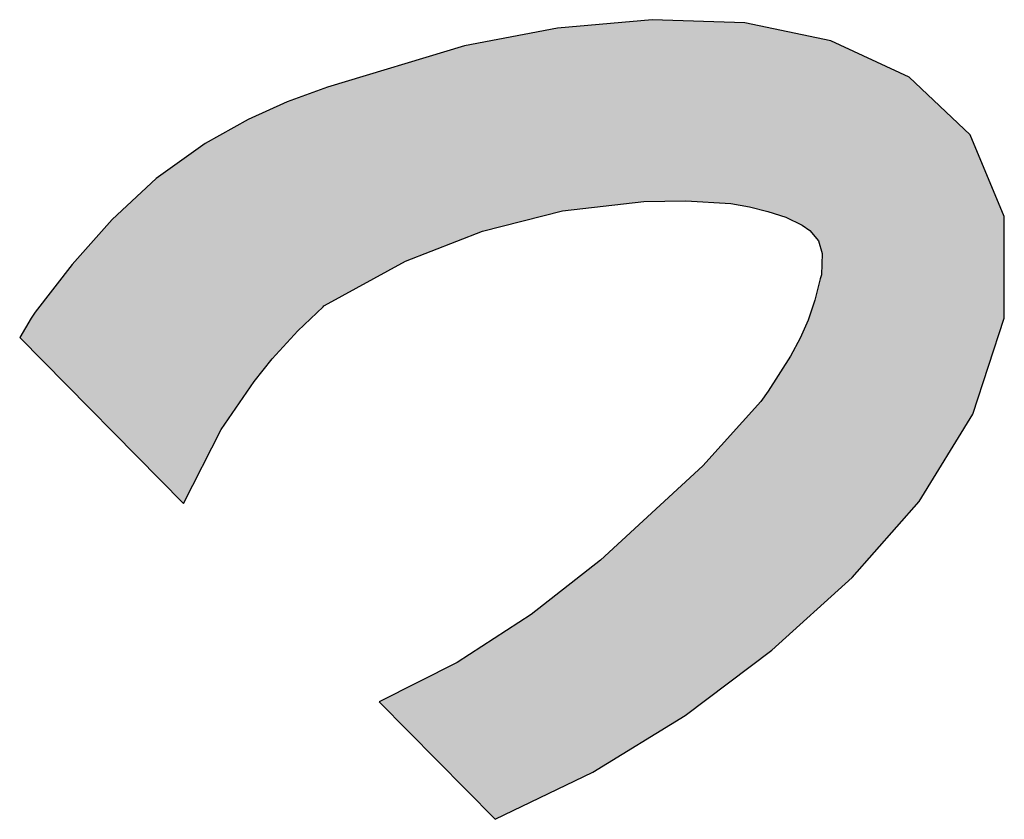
# Model space of a CAD drawing. Extents: x 1.5 to 29.6, y -198.1 to -103.6.
# Tile 1 of 35: x 8.4 to 10.1, y -196.7 to -195.4. Entities that reach past the tile are written whole.
import ezdxf

# ---------------------------------------------------------------- set-up
doc = ezdxf.new("R2010")
doc.units = 0
doc.layers.add('LAYER_3', color=7, linetype='CONTINUOUS')

# ---------------------------------------------------------------- blocks, each defined once
blk = doc.blocks.new('*U33')
at = {"layer": 'LAYER_3', "color": 1}
for points in [[(9.3489, -195.6801), (9.2961, -195.3671), (9.3489, -195.3624)], [(9.3625, -195.6785), (9.3489, -195.3624), (9.3625, -195.3612)], [(9.3489, -195.6801), (9.3489, -195.3624), (9.3625, -195.6785)], [(9.4381, -195.6697), (9.3625, -195.3612), (9.4381, -195.3545)], [(9.3625, -195.6785), (9.3625, -195.3612), (9.4381, -195.6697)], [(9.4522, -195.6695), (9.4381, -195.3545), (9.4522, -195.3533)], [(9.4381, -195.6697), (9.4381, -195.3545), (9.4522, -195.6695)], [(9.4522, -195.6695), (9.4522, -195.3533), (9.5098, -195.6687)], [(9.5098, -195.6687), (9.4522, -195.3533), (9.5098, -195.3553)], [(9.5098, -195.6687), (9.5098, -195.3553), (9.5109, -195.6687)], [(9.5109, -195.6687), (9.5098, -195.3553), (9.5109, -195.3554)], [(9.5109, -195.6687), (9.5109, -195.3554), (9.5406, -195.6704)], [(9.5406, -195.6704), (9.5109, -195.3554), (9.5406, -195.3564)], [(9.5406, -195.6704), (9.5406, -195.3564), (9.5895, -195.6733)], [(9.5895, -195.6733), (9.5406, -195.3564), (9.5895, -195.3582)], [(9.5895, -195.6733), (9.5895, -195.3582), (9.6138, -195.6778)], [(9.6138, -195.6778), (9.5895, -195.3582), (9.6138, -195.359)], [(9.6138, -195.6778), (9.6138, -195.359), (9.6222, -195.6793)], [(9.6222, -195.6793), (9.6138, -195.359), (9.6222, -195.3607)], [(9.6222, -195.6793), (9.6222, -195.3607), (9.6416, -195.6844)], [(9.6416, -195.6844), (9.6222, -195.3607), (9.6416, -195.3647)], [(9.6416, -195.6844), (9.6416, -195.3647), (9.6539, -195.6876)], [(9.6539, -195.6876), (9.6416, -195.3647), (9.6539, -195.3673)], [(9.2418, -195.7), (9.179, -195.3888), (9.2418, -195.3767)], [(9.2879, -195.6883), (9.2418, -195.3767), (9.2879, -195.3678)], [(9.2418, -195.7), (9.2418, -195.3767), (9.2879, -195.6883)], [(9.2961, -195.6862), (9.2879, -195.3678), (9.2961, -195.3671)], [(9.2879, -195.6883), (9.2879, -195.3678), (9.2961, -195.6862)], [(9.2961, -195.6862), (9.2961, -195.3671), (9.3489, -195.6801)], [(9.6539, -195.6876), (9.6539, -195.3673), (9.6547, -195.6878)], [(9.6547, -195.6878), (9.6539, -195.3673), (9.6547, -195.3674)], [(9.6547, -195.6878), (9.6547, -195.3674), (9.6607, -195.6897)], [(9.6607, -195.6897), (9.6547, -195.3674), (9.6607, -195.3687)], [(9.6607, -195.6897), (9.6607, -195.3687), (9.6851, -195.6975)], [(9.6851, -195.6975), (9.6607, -195.3687), (9.6851, -195.3737)], [(9.6851, -195.6975), (9.6851, -195.3737), (9.6932, -195.7014)], [(9.6932, -195.7014), (9.6851, -195.3737), (9.6932, -195.3754)], [(9.6932, -195.7014), (9.6932, -195.3754), (9.7099, -195.7094)], [(9.7099, -195.7094), (9.6932, -195.3754), (9.7099, -195.3788)], [(9.7099, -195.7094), (9.7099, -195.3788), (9.7135, -195.7112)], [(9.7135, -195.7112), (9.7099, -195.3788), (9.7135, -195.3796)], [(9.7135, -195.7112), (9.7135, -195.3796), (9.7238, -195.7183)], [(9.7238, -195.7183), (9.7135, -195.3796), (9.7238, -195.3817)], [(9.7238, -195.7183), (9.7238, -195.3817), (9.7267, -195.7203)], [(9.7267, -195.7203), (9.7238, -195.3817), (9.7267, -195.3823)], [(9.7267, -195.7203), (9.7267, -195.3823), (9.7357, -195.7308)], [(9.7357, -195.7308), (9.7267, -195.3823), (9.7357, -195.3842)], [(9.1255, -195.7338), (9.113, -195.4028), (9.1255, -195.3991)], [(9.1568, -195.7215), (9.1255, -195.3991), (9.1568, -195.393)], [(9.1255, -195.7338), (9.1255, -195.3991), (9.1568, -195.7215)], [(9.179, -195.7159), (9.1568, -195.393), (9.179, -195.3888)], [(9.1568, -195.7215), (9.1568, -195.393), (9.179, -195.7159)], [(9.179, -195.7159), (9.179, -195.3888), (9.2418, -195.7)], [(9.7357, -195.7308), (9.7357, -195.3842), (9.7422, -195.7384)], [(9.7422, -195.7384), (9.7357, -195.3842), (9.7422, -195.3855)], [(9.7422, -195.7384), (9.7422, -195.3855), (9.7448, -195.7475)], [(9.7448, -195.7475), (9.7422, -195.3855), (9.7448, -195.386)], [(9.7448, -195.7475), (9.7448, -195.386), (9.747, -195.7553)], [(9.747, -195.7553), (9.7448, -195.386), (9.747, -195.3865)], [(9.747, -195.7553), (9.747, -195.3865), (9.7485, -195.7607)], [(9.7485, -195.7607), (9.747, -195.3865), (9.7485, -195.3868)], [(9.7485, -196.3723), (9.7485, -195.3868), (9.7638, -196.3585)], [(9.7638, -196.3585), (9.7485, -195.3868), (9.7638, -195.3899)], [(9.7638, -196.3585), (9.7638, -195.3899), (9.8008, -196.325)], [(9.8008, -196.325), (9.7638, -195.3899), (9.8008, -195.4071)], [(9.113, -195.7387), (9.0232, -195.4298), (9.113, -195.4028)], [(9.113, -195.7387), (9.113, -195.4028), (9.1255, -195.7338)], [(9.8008, -196.325), (9.8008, -195.4071), (9.9001, -196.2118)], [(9.9001, -196.2118), (9.8008, -195.4071), (9.9001, -195.4532)], [(9.0232, -195.774), (8.9769, -195.4437), (9.0232, -195.4298)], [(9.0232, -195.774), (9.0232, -195.4298), (9.113, -195.7387)], [(8.9769, -195.7993), (8.8874, -195.4706), (8.9769, -195.4437)], [(8.9769, -195.7993), (8.9769, -195.4437), (9.0232, -195.774)], [(9.9001, -196.2118), (9.9001, -195.4532), (9.9171, -196.1925)], [(9.9171, -196.1925), (9.9001, -195.4532), (9.9171, -195.4693)], [(9.9171, -196.1925), (9.9171, -195.4693), (10.0062, -196.0476)], [(10.0062, -196.0476), (9.9171, -195.4693), (10.0062, -195.5537)], [(8.8794, -195.8532), (8.8355, -195.4896), (8.8794, -195.4735)], [(8.8807, -195.8517), (8.8794, -195.4735), (8.8807, -195.473)], [(8.8794, -195.8532), (8.8794, -195.4735), (8.8807, -195.8517)], [(8.882, -195.8513), (8.8807, -195.473), (8.882, -195.4725)], [(8.8807, -195.8517), (8.8807, -195.473), (8.882, -195.8513)], [(8.8874, -195.8484), (8.882, -195.4725), (8.8874, -195.4706)], [(8.882, -195.8513), (8.882, -195.4725), (8.8874, -195.8484)], [(8.8874, -195.8484), (8.8874, -195.4706), (8.9769, -195.7993)], [(8.817, -195.9157), (8.7909, -195.5082), (8.817, -195.4964)], [(8.8355, -195.8955), (8.817, -195.4964), (8.8355, -195.4896)], [(8.817, -195.9157), (8.817, -195.4964), (8.8355, -195.8955)], [(8.8355, -195.8955), (8.8355, -195.4896), (8.8794, -195.8532)], [(8.7909, -195.9442), (8.7594, -195.5224), (8.7909, -195.5082)], [(8.7909, -195.9442), (8.7909, -195.5082), (8.817, -195.9157)], [(8.7491, -195.9988), (8.7022, -195.5532), (8.7491, -195.527)], [(8.7594, -195.9838), (8.7491, -195.527), (8.7594, -195.5224)], [(8.7491, -195.9988), (8.7491, -195.527), (8.7594, -195.9838)], [(8.7594, -195.9838), (8.7594, -195.5224), (8.7909, -195.9442)], [(8.7022, -196.0673), (8.674, -195.5689), (8.7022, -195.5532)], [(8.7022, -196.0673), (8.7022, -195.5532), (8.7491, -195.9988)], [(10.0062, -196.0476), (10.0062, -195.5537), (10.0107, -196.0402)], [(10.0107, -196.0402), (10.0062, -195.5537), (10.0107, -195.5646)], [(8.674, -196.1223), (8.6363, -195.5958), (8.674, -195.5689)], [(8.674, -196.1223), (8.674, -195.5689), (8.7022, -196.0673)], [(10.0107, -196.0402), (10.0107, -195.5646), (10.0654, -195.8736)], [(10.0654, -195.8736), (10.0107, -195.5646), (10.0654, -195.6961)], [(8.6363, -196.1958), (8.5887, -195.6297), (8.6363, -195.5958)], [(8.6363, -196.1958), (8.6363, -195.5958), (8.674, -196.1223)], [(8.5887, -196.1476), (8.5121, -195.7012), (8.5887, -195.6297)], [(8.5887, -196.1476), (8.5887, -195.6297), (8.6363, -196.1958)], [(8.5121, -196.0699), (8.4425, -195.78), (8.5121, -195.7012)], [(8.5121, -196.0699), (8.5121, -195.7012), (8.5887, -196.1476)], [(10.0654, -195.8736), (10.0654, -195.6961), (10.0656, -195.8731)], [(9.7485, -196.3723), (9.747, -195.7977), (9.7485, -195.7607)], [(8.4425, -195.9993), (8.3782, -195.8627), (8.4425, -195.78)], [(8.4425, -195.9993), (8.4425, -195.78), (8.5121, -196.0699)], [(9.7448, -196.3757), (9.7422, -195.8152), (9.7448, -195.8048)], [(9.747, -196.3737), (9.7448, -195.8048), (9.747, -195.7977)], [(9.7448, -196.3757), (9.7448, -195.8048), (9.747, -196.3737)], [(9.747, -196.3737), (9.747, -195.7977), (9.7485, -196.3723)], [(9.7422, -196.378), (9.7357, -195.8419), (9.7422, -195.8152)], [(9.7422, -196.378), (9.7422, -195.8152), (9.7448, -196.3757)], [(9.7357, -196.3839), (9.7267, -195.868), (9.7357, -195.8419)], [(9.7357, -196.3839), (9.7357, -195.8419), (9.7422, -196.378)], [(8.3782, -195.9341), (8.371, -195.8734), (8.3782, -195.8627)], [(8.3782, -195.9341), (8.3782, -195.8627), (8.4425, -195.9993)], [(8.371, -195.9268), (8.3512, -195.9067), (8.371, -195.8734)], [(8.371, -195.9268), (8.371, -195.8734), (8.3782, -195.9341)], [(9.7238, -196.3946), (9.7135, -195.9001), (9.7238, -195.8764)], [(9.7267, -196.392), (9.7238, -195.8764), (9.7267, -195.868)], [(9.7238, -196.3946), (9.7238, -195.8764), (9.7267, -196.392)], [(9.7267, -196.392), (9.7267, -195.868), (9.7357, -196.3839)], [(9.7099, -196.4073), (9.6932, -195.9394), (9.7099, -195.9083)], [(9.7135, -196.404), (9.7099, -195.9083), (9.7135, -195.9001)], [(9.7099, -196.4073), (9.7099, -195.9083), (9.7135, -196.404)], [(9.7135, -196.404), (9.7135, -195.9001), (9.7238, -196.3946)], [(9.6932, -196.4223), (9.6851, -195.9522), (9.6932, -195.9394)], [(9.6932, -196.4223), (9.6932, -195.9394), (9.7099, -196.4073)], [(9.6851, -196.4297), (9.6607, -195.9905), (9.6851, -195.9522)], [(9.6851, -196.4297), (9.6851, -195.9522), (9.6932, -196.4223)], [(9.6547, -196.4563), (9.6539, -196.0011), (9.6547, -196.0001)], [(9.6607, -196.4517), (9.6547, -196.0001), (9.6607, -195.9905)], [(9.6547, -196.4563), (9.6547, -196.0001), (9.6607, -196.4517)], [(9.6607, -196.4517), (9.6607, -195.9905), (9.6851, -196.4297)], [(9.6539, -196.4569), (9.6416, -196.0182), (9.6539, -196.0011)], [(9.6539, -196.4569), (9.6539, -196.0011), (9.6547, -196.4563)], [(9.6416, -196.4661), (9.6222, -196.0398), (9.6416, -196.0182)], [(9.6416, -196.4661), (9.6416, -196.0182), (9.6539, -196.4569)], [(9.6138, -196.487), (9.5895, -196.0761), (9.6138, -196.0491)], [(9.6222, -196.4807), (9.6138, -196.0491), (9.6222, -196.0398)], [(9.6138, -196.487), (9.6138, -196.0491), (9.6222, -196.4807)], [(9.6222, -196.4807), (9.6222, -196.0398), (9.6416, -196.4661)], [(9.5895, -196.5052), (9.5406, -196.1305), (9.5895, -196.0761)], [(9.5895, -196.5052), (9.5895, -196.0761), (9.6138, -196.487)], [(9.5406, -196.542), (9.5109, -196.1579), (9.5406, -196.1305)], [(9.5406, -196.542), (9.5406, -196.1305), (9.5895, -196.5052)], [(9.5098, -196.5651), (9.4522, -196.212), (9.5098, -196.1589)], [(9.5109, -196.5643), (9.5098, -196.1589), (9.5109, -196.1579)], [(9.5098, -196.5651), (9.5098, -196.1589), (9.5109, -196.5643)], [(9.5109, -196.5643), (9.5109, -196.1579), (9.5406, -196.542)], [(9.4522, -196.6004), (9.4381, -196.2251), (9.4522, -196.212)], [(9.4522, -196.6004), (9.4522, -196.212), (9.5098, -196.5651)], [(9.4381, -196.6091), (9.3625, -196.2948), (9.4381, -196.2251)], [(9.4381, -196.6091), (9.4381, -196.2251), (9.4522, -196.6004)], [(9.3489, -196.6638), (9.2961, -196.3468), (9.3489, -196.3055)], [(9.3625, -196.6554), (9.3489, -196.3055), (9.3625, -196.2948)], [(9.3489, -196.6638), (9.3489, -196.3055), (9.3625, -196.6554)], [(9.3625, -196.6554), (9.3625, -196.2948), (9.4381, -196.6091)], [(9.2879, -196.6934), (9.2418, -196.3893), (9.2879, -196.3532)], [(9.2961, -196.6894), (9.2879, -196.3532), (9.2961, -196.3468)], [(9.2879, -196.6934), (9.2879, -196.3532), (9.2961, -196.6894)], [(9.2961, -196.6894), (9.2961, -196.3468), (9.3489, -196.6638)], [(9.2418, -196.7158), (9.179, -196.4302), (9.2418, -196.3893)], [(9.2418, -196.7158), (9.2418, -196.3893), (9.2879, -196.6934)], [(9.1568, -196.7236), (9.1255, -196.465), (9.1568, -196.4446)], [(9.179, -196.7462), (9.1568, -196.4446), (9.179, -196.4302)], [(9.1568, -196.7236), (9.1568, -196.4446), (9.179, -196.7462)], [(9.179, -196.7462), (9.179, -196.4302), (9.2418, -196.7158)], [(9.113, -196.6792), (9.0232, -196.5181), (9.113, -196.4731)], [(9.1255, -196.6919), (9.113, -196.4731), (9.1255, -196.465)], [(9.113, -196.6792), (9.113, -196.4731), (9.1255, -196.6919)], [(9.1255, -196.6919), (9.1255, -196.465), (9.1568, -196.7236)], [(9.0232, -196.5881), (8.9769, -196.5413), (9.0232, -196.5181)], [(9.0232, -196.5881), (9.0232, -196.5181), (9.113, -196.6792)]]:
    blk.add_solid(points, dxfattribs=at)
blk = doc.blocks.new('BLOCK_2')
at = {"layer": 'LAYER_3'}
blk.add_lwpolyline([(10.0062, -195.5537), (9.9001, -195.4532), (9.7638, -195.3899), (9.6138, -195.359), (9.4522, -195.3533), (9.2879, -195.3678), (9.1255, -195.3991), (8.8874, -195.4706), (8.817, -195.4964), (8.7491, -195.527), (8.674, -195.5689), (8.5887, -195.6297), (8.5121, -195.7012), (8.4425, -195.78), (8.3782, -195.8627), (8.371, -195.8734), (8.3512, -195.9067), (8.6363, -196.1958), (8.7022, -196.0673), (8.7594, -195.9838), (8.7909, -195.9442), (8.8355, -195.8955), (8.8794, -195.8532), (8.8807, -195.8517), (8.882, -195.8513), (9.0232, -195.774), (9.1568, -195.7215), (9.2961, -195.6862), (9.4381, -195.6697), (9.5109, -195.6687), (9.5895, -195.6733), (9.6222, -195.6793), (9.6539, -195.6876), (9.6851, -195.6975), (9.7135, -195.7112), (9.7267, -195.7203), (9.7422, -195.7384), (9.7485, -195.7607), (9.747, -195.7977), (9.7448, -195.8048), (9.7357, -195.8419), (9.7238, -195.8764), (9.7099, -195.9083), (9.6932, -195.9394), (9.6547, -196.0001), (9.6416, -196.0182), (9.5406, -196.1305), (9.3625, -196.2948), (9.2418, -196.3893), (9.113, -196.4731), (8.9769, -196.5413), (9.179, -196.7462), (9.3489, -196.6638), (9.5098, -196.5651), (9.6607, -196.4517), (9.8008, -196.325), (9.9171, -196.1925), (10.0107, -196.0402), (10.0656, -195.8731), (10.0654, -195.6961), (10.0062, -195.5537)], dxfattribs=at)
at = {"layer": 'LAYER_3', "color": 1}
blk.add_blockref('*U33', (0, 0), dxfattribs=at)

msp = doc.modelspace()

# ---------------------------------------------------------------- block references
at = {"layer": 'LAYER_3'}
msp.add_blockref('BLOCK_2', (0, 0), dxfattribs=at)

doc.saveas('drawing.dxf')
